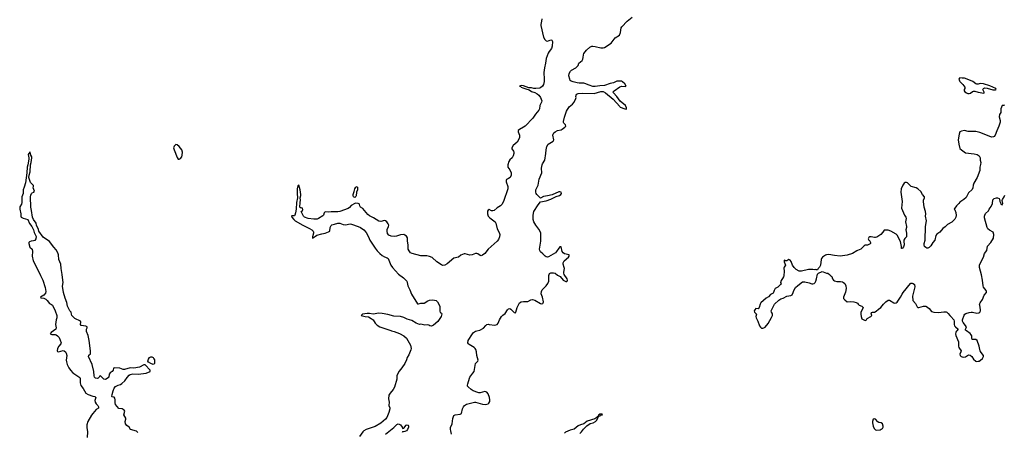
# Model space of a CAD drawing. Header units: inches. Extents: x 1384771 to 1534001, y 461348 to 645899.
# Tile 21 of 105: x 1435309 to 1452589, y 508222 to 515454. Entities that reach past the tile are written whole.
import ezdxf

# ---------------------------------------------------------------- set-up
doc = ezdxf.new("R2010")
doc.units = ezdxf.units.IN
doc.header["$MEASUREMENT"] = 0
for name, color, linetype in [('B4530', 7, 'Continuous'), ('B4531', 7, 'Continuous'), ('B4540', 7, 'Continuous'), ('B4541', 7, 'Continuous'), ('B4550', 7, 'Continuous'), ('B4551', 7, 'Continuous')]:
    doc.layers.add(name, color=color, linetype=linetype)

msp = doc.modelspace()

# ---------------------------------------------------------------- linework, layer by layer
at = {"layer": 'B4530', "color": 6, "elevation": 600}
for points in [[(1435901, 510000), (1435860, 509970), (1435844, 509950), (1435875, 509935), (1435930, 509938), (1435950, 509932), (1435975, 509915), (1436004, 509884), (1436040, 509790), (1436034, 509770), (1435996, 509730), (1435973, 509690), (1435965, 509650), (1435970, 509637), (1435991, 509631), (1436070, 509653), (1436090, 509650), (1436113, 509633), (1436127, 509607), (1436134, 509570), (1436127, 509487), (1436130, 509455), (1436143, 509410), (1436174, 509350), (1436200, 509310), (1436244, 509264), (1436362, 509182), (1436370, 509170), (1436373, 509153), (1436372, 509090), (1436384, 509044), (1436426, 508990), (1436469, 508910), (1436510, 508883), (1436590, 508854), (1436627, 508847), (1436648, 508830), (1436630, 508779), (1436633, 508750), (1436650, 508718), (1436679, 508690), (1436691, 508670), (1436690, 508647), (1436650, 508622), (1436590, 508552), (1436570, 508521), (1436508, 508410), (1436488, 508350), (1436485, 508305), (1436500, 508230), (1436496, 508130)], [(1437380, 508220), (1437359, 508239), (1437255, 508270), (1437228, 508310), (1437190, 508340), (1437169, 508369), (1437161, 508410), (1437172, 508450), (1437171, 508470), (1437139, 508530), (1437154, 508590), (1437140, 508610), (1437110, 508635), (1437050, 508640), (1436988, 508710), (1436983, 508737), (1436987, 508790), (1436979, 508819), (1436970, 508838), (1436930, 508841), (1436929, 508850), (1436930, 508882), (1436950, 508950), (1436970, 508995), (1436990, 509022), (1437037, 509050), (1437078, 509062), (1437104, 509076), (1437156, 509124), (1437196, 509184), (1437230, 509221), (1437250, 509235), (1437295, 509245), (1437390, 509243), (1437530, 509256), (1437598, 509290), (1437598, 509310), (1437510, 509405), (1437490, 509404), (1437410, 509361), (1437314, 509346), (1437250, 509352), (1437150, 509324), (1437125, 509325), (1437064, 509344), (1436967, 509353), (1436954, 509346), (1436947, 509310), (1436932, 509290), (1436899, 509261), (1436882, 509238), (1436876, 509190), (1436870, 509181), (1436829, 509150), (1436810, 509146), (1436788, 509150), (1436730, 509212), (1436710, 509202), (1436705, 509190), (1436684, 509170), (1436673, 509167), (1436642, 509170), (1436624, 509190), (1436616, 509210), (1436611, 509289), (1436582, 509410), (1436517, 509550), (1436525, 509575), (1436550, 509599), (1436553, 509647), (1436530, 509831), (1436510, 509919), (1436479, 509990), (1436480, 510000)]]:
    msp.add_lwpolyline(points, dxfattribs=at)
msp.add_lwpolyline([(1437650, 509409), (1437610, 509425), (1437571, 509450), (1437561, 509470), (1437570, 509505), (1437590, 509532), (1437610, 509543), (1437630, 509545), (1437650, 509532), (1437665, 509510), (1437673, 509490), (1437677, 509450), (1437673, 509430), (1437664, 509416)], close=True, dxfattribs=at)
at = {"layer": 'B4531', "color": 6, "elevation": 700}
msp.add_lwpolyline([(1438050, 513269), (1438022, 513238), (1438011, 513210), (1438018, 513170), (1438070, 513038), (1438090, 513011), (1438110, 513011), (1438130, 513023), (1438152, 513050), (1438161, 513079), (1438165, 513130), (1438157, 513170), (1438110, 513230), (1438070, 513263)], close=True, dxfattribs=at)
at = {"layer": 'B4531', "color": 6, "elevation": 600}
msp.add_lwpolyline([(1436480, 510000), (1436484, 510030), (1436495, 510050), (1436493, 510070), (1436470, 510082), (1436390, 510093), (1436377, 510110), (1436385, 510150), (1436379, 510170), (1436279, 510219), (1436245, 510245), (1436226, 510270), (1436218, 510290), (1436213, 510330), (1436190, 510350), (1436151, 510431), (1436135, 510495), (1436105, 510570), (1436080, 510670), (1436063, 510783), (1436070, 510850), (1436068, 510890), (1436056, 510990), (1436038, 511090), (1436031, 511170), (1435998, 511250), (1435990, 511331), (1435979, 511370), (1435950, 511422), (1435908, 511468), (1435830, 511566), (1435790, 511598), (1435742, 511622), (1435720, 511640), (1435646, 511750), (1435639, 511779), (1435605, 511850), (1435596, 511890), (1435550, 511953), (1435535, 511990), (1435519, 512110), (1435503, 512170), (1435498, 512350), (1435502, 512378), (1435515, 512405), (1435530, 512418), (1435558, 512430), (1435568, 512450), (1435546, 512506), (1435552, 512528), (1435552, 512550), (1435500, 512600), (1435474, 512670), (1435471, 512689), (1435474, 512730), (1435494, 512790), (1435496, 512910), (1435511, 512950), (1435524, 513030), (1435520, 513050), (1435502, 513082), (1435495, 513130), (1435490, 513134), (1435457, 513090), (1435472, 513032), (1435472, 513008), (1435453, 512910), (1435440, 512870), (1435433, 512767), (1435410, 512592), (1435390, 512519), (1435369, 512470), (1435369, 512410), (1435346, 512350), (1435346, 512250), (1435338, 512222), (1435310, 512173), (1435309, 512130), (1435327, 512053), (1435328, 512010), (1435335, 511995), (1435370, 511976), (1435451, 511950), (1435483, 511883), (1435524, 511830), (1435551, 511771), (1435564, 511724), (1435596, 511656), (1435590, 511610), (1435574, 511586), (1435550, 511576), (1435510, 511569), (1435482, 511558), (1435470, 511550), (1435469, 511530), (1435489, 511469), (1435529, 511429), (1435534, 511393), (1435529, 511310), (1435543, 511230), (1435650, 511024), (1435672, 510970), (1435718, 510890), (1435758, 510758), (1435768, 510692), (1435762, 510658), (1435730, 510624), (1435675, 510590), (1435681, 510581), (1435730, 510573), (1435770, 510556), (1435793, 510533), (1435830, 510480), (1435870, 510463), (1435883, 510450), (1435930, 510349), (1435959, 510270), (1435961, 510230), (1435948, 510190), (1435936, 510110), (1435950, 510050), (1435941, 510030), (1435901, 510000)], dxfattribs=at)
at = {"layer": 'B4540', "color": 6, "elevation": 600}
for points in [[(1441835, 510000), (1441881, 509990), (1441976, 509956), (1442050, 509915), (1442095, 509870), (1442168, 509750), (1442177, 509690), (1442174, 509666), (1442139, 509581), (1442107, 509530), (1442099, 509490), (1442069, 509430), (1442018, 509350), (1441967, 509293), (1441933, 509230), (1441928, 509210), (1441927, 509150), (1441890, 509010), (1441865, 508970), (1441810, 508909), (1441790, 508870), (1441781, 508810), (1441794, 508750), (1441789, 508690), (1441803, 508650), (1441805, 508630), (1441788, 508570), (1441750, 508479), (1441728, 508450), (1441650, 508383), (1441550, 508323), (1441390, 508270), (1441351, 508250), (1441331, 508230), (1441274, 508150)], [(1442890, 508190), (1442874, 508250), (1442870, 508270), (1442872, 508308), (1442902, 508370), (1442910, 508462), (1442926, 508514), (1442950, 508530), (1443041, 508539), (1443063, 508550), (1443083, 508630), (1443099, 508670), (1443113, 508690), (1443150, 508713), (1443290, 508749), (1443310, 508750), (1443430, 508715), (1443490, 508707), (1443530, 508718), (1443545, 508730), (1443561, 508759), (1443563, 508790), (1443555, 508830), (1443530, 508898), (1443510, 508922), (1443490, 508933), (1443470, 508937), (1443390, 508913), (1443370, 508912), (1443350, 508917), (1443270, 508950), (1443235, 508970), (1443179, 509019), (1443171, 509031), (1443168, 509050), (1443172, 509070), (1443201, 509170), (1443210, 509190), (1443264, 509256), (1443285, 509290), (1443310, 509430), (1443352, 509468), (1443356, 509484), (1443333, 509570), (1443327, 509630), (1443315, 509670), (1443303, 509690), (1443284, 509710), (1443198, 509758), (1443186, 509770), (1443177, 509790), (1443181, 509830), (1443258, 509950), (1443274, 509970), (1443310, 509995), (1443331, 510000)], [(1445140, 508200), (1445170, 508230), (1445202, 508278), (1445265, 508335), (1445323, 508377), (1445372, 508390), (1445415, 508410), (1445434, 508430), (1445455, 508470), (1445457, 508483), (1445470, 508490), (1445476, 508504), (1445495, 508510), (1445501, 508519), (1445510, 508524), (1445538, 508530), (1445530, 508542), (1445490, 508537), (1445470, 508521), (1445459, 508501), (1445450, 508498), (1445439, 508481), (1445404, 508456), (1445270, 508414), (1445211, 508369), (1445150, 508352), (1445110, 508335), (1445041, 508279), (1444970, 508260), (1444890, 508224), (1444870, 508208)], [(1441728, 508190), (1441875, 508305), (1441930, 508357), (1441950, 508370), (1441970, 508366), (1441991, 508351), (1442023, 508310), (1442030, 508289), (1442050, 508296), (1442090, 508344), (1442110, 508352), (1442125, 508345), (1442131, 508331), (1442131, 508310), (1442115, 508270), (1442096, 508250), (1442070, 508233), (1442048, 508228), (1442030, 508231), (1442022, 508218)]]:
    msp.add_lwpolyline(points, dxfattribs=at)
at = {"layer": 'B4541', "color": 6}
for points, elevation in [([(1444470, 515470), (1444467, 515430), (1444455, 515370), (1444456, 515350), (1444504, 515150), (1444526, 515106), (1444550, 515083), (1444570, 515078), (1444630, 515100), (1444650, 515094), (1444659, 515070), (1444654, 514990), (1444640, 514950), (1444601, 514899), (1444585, 514870), (1444547, 514773), (1444540, 514690), (1444520, 514610), (1444509, 514530), (1444515, 514410), (1444512, 514368), (1444500, 514320), (1444482, 514290), (1444450, 514262), (1444430, 514253), (1444370, 514247), (1444331, 514250), (1444290, 514259), (1444242, 514262), (1444150, 514297), (1444110, 514298), (1444078, 514290), (1444102, 514282), (1444112, 514270), (1444142, 514262), (1444190, 514240), (1444250, 514227), (1444290, 514198), (1444350, 514178), (1444390, 514156), (1444421, 514130), (1444452, 514090), (1444470, 514030), (1444465, 514010), (1444436, 513950), (1444433, 513890), (1444422, 513870), (1444360, 513800), (1444313, 513730), (1444180, 513590), (1444150, 513568), (1444079, 513530), (1444058, 513510), (1444057, 513490), (1444082, 513430), (1444081, 513390), (1444064, 513350), (1444039, 513310), (1443972, 513250), (1443945, 513210), (1443945, 513190), (1443978, 513150), (1443983, 513130), (1443981, 513110), (1443968, 513070), (1443950, 513033), (1443910, 512995), (1443894, 512970), (1443874, 512910), (1443879, 512870), (1443910, 512823), (1443935, 512770), (1443936, 512730), (1443915, 512690), (1443890, 512672), (1443850, 512651), (1443844, 512636), (1443844, 512610), (1443876, 512530), (1443878, 512510), (1443875, 512490), (1443803, 512270), (1443770, 512215), (1443750, 512194), (1443690, 512159), (1443638, 512110), (1443610, 512102), (1443590, 512104), (1443550, 512125), (1443530, 512118), (1443522, 512098), (1443518, 512050), (1443530, 512010), (1443560, 511980), (1443653, 511910), (1443666, 511886), (1443689, 511790), (1443723, 511723), (1443733, 511690), (1443729, 511650), (1443710, 511601), (1443687, 511570), (1443530, 511430), (1443470, 511357), (1443430, 511325), (1443410, 511317), (1443390, 511323), (1443350, 511349), (1443330, 511355), (1443310, 511355), (1443250, 511334), (1443210, 511329), (1443130, 511351), (1443110, 511349), (1443053, 511327), (1443010, 511291), (1442930, 511274), (1442810, 511173), (1442770, 511152), (1442730, 511147), (1442710, 511155), (1442630, 511209), (1442550, 511283), (1442503, 511303), (1442454, 511314), (1442350, 511315), (1442195, 511355), (1442170, 511366), (1442142, 511402), (1442129, 511429), (1442125, 511510), (1442116, 511570), (1442115, 511630), (1442097, 511657), (1442070, 511679), (1442049, 511689), (1441990, 511685), (1441923, 511657), (1441890, 511651), (1441830, 511662), (1441790, 511678), (1441766, 511706), (1441757, 511750), (1441761, 511779), (1441783, 511830), (1441787, 511850), (1441778, 511878), (1441750, 511913), (1441730, 511928), (1441710, 511932), (1441650, 511919), (1441610, 511924), (1441520, 511980), (1441450, 512018), (1441422, 512042), (1441330, 512144), (1441293, 512170), (1441280, 512190), (1441274, 512214), (1441265, 512225), (1441252, 512232), (1441210, 512240), (1441190, 512235), (1441125, 512195), (1441097, 512163), (1441075, 512145), (1440930, 512094), (1440892, 512088), (1440774, 512086), (1440730, 512081), (1440670, 512088), (1440655, 512070), (1440642, 512030), (1440630, 512015), (1440553, 511967), (1440530, 511960), (1440470, 511955), (1440372, 511970), (1440306, 511990), (1440288, 512010), (1440252, 512090), (1440272, 512110), (1440277, 512123), (1440271, 512150), (1440250, 512158), (1440230, 512156), (1440227, 512167), (1440229, 512250), (1440239, 512290), (1440233, 512330), (1440242, 512370), (1440241, 512390), (1440230, 512470), (1440210, 512554), (1440190, 512540), (1440179, 512490), (1440177, 512410), (1440183, 512330), (1440165, 512250), (1440161, 512130), (1440152, 512068), (1440140, 512030), (1440130, 512016), (1440085, 512015), (1440082, 512010), (1440085, 511990), (1440120, 511950), (1440145, 511930), (1440278, 511850), (1440393, 511793), (1440434, 511770), (1440457, 511750), (1440464, 511730), (1440463, 511710), (1440448, 511648), (1440447, 511627), (1440450, 511625), (1440498, 511662), (1440524, 511676), (1440610, 511703), (1440670, 511715), (1440730, 511737), (1440750, 511750), (1440756, 511810), (1440775, 511845), (1440790, 511858), (1440832, 511868), (1440890, 511890), (1440930, 511889), (1440986, 511866), (1441030, 511857), (1441107, 511873), (1441130, 511870), (1441250, 511830), (1441290, 511812), (1441349, 511770), (1441390, 511723), (1441431, 511650), (1441456, 511590), (1441550, 511450), (1441585, 511405), (1441630, 511357), (1441670, 511322), (1441710, 511298), (1441761, 511281), (1441778, 511270), (1441825, 511150), (1441853, 511110), (1441956, 510996), (1442043, 510930), (1442101, 510870), (1442110, 510850), (1442119, 510790), (1442156, 510716), (1442183, 510643), (1442290, 510476), (1442310, 510473), (1442350, 510487), (1442390, 510483), (1442410, 510487), (1442470, 510524), (1442504, 510536), (1442550, 510541), (1442590, 510539), (1442620, 510530), (1442643, 510510), (1442682, 510430), (1442682, 510342), (1442690, 510324), (1442712, 510310), (1442716, 510296), (1442706, 510250), (1442650, 510166), (1442570, 510098), (1442550, 510085), (1442537, 510083), (1442510, 510088), (1442490, 510100), (1442470, 510104), (1442421, 510101), (1442350, 510118), (1442328, 510112), (1442270, 510134), (1442190, 510184), (1442110, 510204), (1442050, 510233), (1441990, 510252), (1441878, 510258), (1441770, 510288), (1441670, 510306), (1441610, 510310), (1441510, 510292), (1441450, 510305), (1441410, 510304), (1441327, 510290), (1441302, 510270), (1441373, 510250), (1441430, 510243), (1441479, 510219), (1441511, 510191), (1441550, 510136), (1441582, 510102), (1441630, 510071), (1441823, 510003), (1441835, 510000)], 600), ([(1443331, 510000), (1443386, 510014), (1443450, 510048), (1443490, 510095), (1443510, 510111), (1443530, 510116), (1443550, 510114), (1443650, 510097), (1443690, 510112), (1443708, 510132), (1443730, 510190), (1443767, 510250), (1443790, 510274), (1443830, 510303), (1443869, 510370), (1443890, 510386), (1443910, 510389), (1443930, 510381), (1443990, 510324), (1444010, 510318), (1444018, 510330), (1444040, 510410), (1444062, 510458), (1444081, 510490), (1444109, 510511), (1444150, 510517), (1444210, 510512), (1444230, 510517), (1444277, 510543), (1444310, 510549), (1444350, 510539), (1444450, 510481), (1444470, 510475), (1444490, 510482), (1444497, 510490), (1444501, 510510), (1444483, 510590), (1444464, 510650), (1444466, 510690), (1444481, 510719), (1444550, 510788), (1444580, 510830), (1444593, 510870), (1444594, 510970), (1444610, 511003), (1444630, 511017), (1444678, 511018), (1444709, 511009), (1444750, 510973), (1444794, 510954), (1444850, 510890), (1444870, 510876), (1444895, 510865), (1444910, 510863), (1444920, 510870), (1444924, 510890), (1444917, 510910), (1444864, 510990), (1444858, 511010), (1444857, 511030), (1444869, 511090), (1444867, 511110), (1444846, 511170), (1444848, 511190), (1444867, 511230), (1444938, 511290), (1444952, 511310), (1444954, 511330), (1444873, 511350), (1444846, 511366), (1444830, 511390), (1444810, 511473), (1444790, 511470), (1444770, 511451), (1444730, 511390), (1444711, 511370), (1444590, 511296), (1444570, 511291), (1444550, 511295), (1444530, 511307), (1444492, 511352), (1444450, 511383), (1444435, 511410), (1444431, 511430), (1444454, 511574), (1444456, 511710), (1444444, 511744), (1444423, 511783), (1444370, 511854), (1444335, 511910), (1444322, 511950), (1444319, 512030), (1444333, 512090), (1444409, 512210), (1444450, 512262), (1444550, 512278), (1444630, 512308), (1444727, 512353), (1444780, 512370), (1444808, 512390), (1444820, 512410), (1444811, 512431), (1444790, 512437), (1444770, 512435), (1444654, 512386), (1444570, 512365), (1444504, 512356), (1444450, 512328), (1444386, 512390), (1444372, 512410), (1444367, 512430), (1444369, 512470), (1444406, 512554), (1444424, 512656), (1444473, 512770), (1444469, 512850), (1444478, 512910), (1444485, 512930), (1444526, 512990), (1444545, 513110), (1444550, 513170), (1444563, 513230), (1444585, 513270), (1444670, 513326), (1444682, 513350), (1444666, 513430), (1444669, 513450), (1444681, 513470), (1444704, 513490), (1444750, 513513), (1444810, 513526), (1444830, 513535), (1444879, 513570), (1444894, 513590), (1444891, 513610), (1444859, 513639), (1444853, 513650), (1444851, 513670), (1444870, 513748), (1444906, 513850), (1444950, 513924), (1445010, 513976), (1445039, 514010), (1445071, 514070), (1445075, 514090), (1445070, 514110), (1445075, 514130), (1445089, 514150), (1445110, 514159), (1445190, 514167), (1445390, 514161), (1445510, 514196), (1445550, 514195), (1445592, 514172), (1445722, 514062), (1445839, 513930), (1445850, 513922), (1445930, 513893), (1445950, 513888), (1445959, 513890), (1445959, 513910), (1445939, 513950), (1445847, 514027), (1445790, 514108), (1445731, 514170), (1445727, 514190), (1445740, 514210), (1445841, 514279), (1445870, 514287), (1445937, 514283), (1445951, 514289), (1445931, 514330), (1445890, 514365), (1445870, 514374), (1445850, 514378), (1445790, 514375), (1445730, 514346), (1445670, 514338), (1445570, 514300), (1445490, 514296), (1445410, 514284), (1445370, 514285), (1445304, 514304), (1445230, 514338), (1445210, 514342), (1445130, 514341), (1445093, 514347), (1445025, 514365), (1444990, 514379), (1444973, 514390), (1444963, 514410), (1444949, 514470), (1444953, 514510), (1444974, 514550), (1444994, 514570), (1445070, 514613), (1445112, 514650), (1445123, 514690), (1445179, 514741), (1445195, 514765), (1445201, 514790), (1445202, 514838), (1445210, 514861), (1445259, 514921), (1445317, 514970), (1445350, 514988), (1445370, 514991), (1445410, 514986), (1445510, 514958), (1445550, 514959), (1445570, 514966), (1445690, 515041), (1445762, 515138), (1445838, 515182), (1445852, 515228), (1445863, 515310), (1445875, 515330), (1445970, 515429), (1446060, 515500)], 600), ([(1450000, 511403), (1449924, 511356), (1449834, 511327), (1449711, 511311), (1449610, 511318), (1449510, 511338), (1449470, 511335), (1449450, 511326), (1449399, 511290), (1449381, 511270), (1449374, 511250), (1449361, 511150), (1449344, 511116), (1449322, 511090), (1449312, 511068), (1449290, 511068), (1449273, 511073), (1449250, 511069), (1449230, 511076), (1449190, 511077), (1449150, 511074), (1449030, 511046), (1449010, 511044), (1448990, 511048), (1448936, 511076), (1448899, 511110), (1448873, 511150), (1448850, 511213), (1448830, 511241), (1448810, 511249), (1448770, 511228), (1448749, 511229), (1448730, 511238), (1448725, 511235), (1448723, 511210), (1448751, 511150), (1448726, 511114), (1448721, 511099), (1448724, 511044), (1448718, 510962), (1448713, 510947), (1448668, 510870), (1448664, 510850), (1448671, 510830), (1448662, 510810), (1448614, 510766), (1448570, 510740), (1448552, 510710), (1448537, 510670), (1448530, 510663), (1448485, 510635), (1448450, 510596), (1448410, 510570), (1448314, 510490), (1448302, 510470), (1448288, 510410), (1448272, 510388), (1448230, 510392), (1448209, 510371), (1448202, 510350), (1448208, 510330), (1448241, 510290), (1448230, 510250), (1448232, 510230), (1448265, 510170), (1448291, 510090), (1448310, 510064), (1448330, 510048), (1448350, 510045), (1448370, 510050), (1448390, 510065), (1448445, 510130), (1448506, 510234), (1448520, 510270), (1448521, 510290), (1448518, 510310), (1448503, 510330), (1448495, 510350), (1448555, 510465), (1448630, 510535), (1448670, 510562), (1448710, 510574), (1448770, 510607), (1448843, 510617), (1448869, 510630), (1448884, 510670), (1448893, 510710), (1448923, 510757), (1448963, 510797), (1449050, 510857), (1449070, 510861), (1449090, 510860), (1449163, 510843), (1449210, 510824), (1449230, 510822), (1449253, 510830), (1449271, 510849), (1449282, 510870), (1449295, 510910), (1449309, 510991), (1449329, 511011), (1449390, 511038), (1449410, 511036), (1449470, 511011), (1449491, 511011), (1449522, 510990), (1449543, 510963), (1449562, 510950), (1449574, 510910), (1449591, 510890), (1449610, 510878), (1449650, 510864), (1449715, 510865), (1449750, 510860), (1449770, 510849), (1449790, 510830), (1449811, 510790), (1449815, 510745), (1449801, 510679), (1449768, 510590), (1449770, 510568), (1449790, 510542), (1449830, 510511), (1449892, 510512), (1449946, 510506), (1449990, 510494), (1450000, 510488)], 700)]:
    msp.add_lwpolyline(points, dxfattribs=dict(at, elevation=elevation))
at = {"layer": 'B4541', "color": 6, "elevation": 600}
msp.add_lwpolyline([(1441190, 512336), (1441170, 512350), (1441161, 512370), (1441160, 512390), (1441179, 512441), (1441190, 512490), (1441210, 512518), (1441230, 512533), (1441239, 512510), (1441235, 512470), (1441220, 512430), (1441214, 512366), (1441208, 512352)], close=True, dxfattribs=at)
at = {"layer": 'B4550', "color": 6, "elevation": 700}
msp.add_lwpolyline([(1451754, 510000), (1451745, 509990), (1451736, 509970), (1451733, 509950), (1451739, 509919), (1451787, 509810), (1451788, 509732), (1451793, 509710), (1451802, 509690), (1451831, 509650), (1451828, 509630), (1451811, 509590), (1451815, 509570), (1451831, 509550), (1451870, 509536), (1451910, 509545), (1451962, 509578), (1451990, 509574), (1452022, 509550), (1452050, 509504), (1452090, 509467), (1452110, 509463), (1452130, 509466), (1452150, 509471), (1452170, 509483), (1452204, 509516), (1452224, 509550), (1452226, 509570), (1452182, 509622), (1452166, 509650), (1452158, 509670), (1452147, 509730), (1452111, 509830), (1452090, 509846), (1452026, 509846), (1452019, 509870), (1452018, 509910), (1452010, 509930), (1451990, 509951), (1451923, 510000)], dxfattribs=at)
msp.add_lwpolyline([(1450310, 508458), (1450290, 508449), (1450274, 508410), (1450274, 508390), (1450288, 508328), (1450306, 508286), (1450330, 508262), (1450350, 508258), (1450410, 508266), (1450430, 508275), (1450449, 508290), (1450462, 508310), (1450462, 508330), (1450449, 508369), (1450430, 508388), (1450390, 508393), (1450370, 508406), (1450330, 508450)], close=True, dxfattribs=at)
at = {"layer": 'B4551', "color": 6, "elevation": 700}
msp.add_lwpolyline([(1451810, 514435), (1451802, 514430), (1451792, 514410), (1451805, 514385), (1451806, 514370), (1451821, 514361), (1451860, 514320), (1451894, 514274), (1451899, 514250), (1451887, 514230), (1451883, 514210), (1451895, 514190), (1451923, 514170), (1451950, 514159), (1451970, 514158), (1451994, 514166), (1452030, 514193), (1452050, 514200), (1452070, 514201), (1452130, 514183), (1452230, 514166), (1452238, 514170), (1452235, 514185), (1452215, 514230), (1452218, 514242), (1452226, 514250), (1452250, 514259), (1452290, 514256), (1452390, 514227), (1452434, 514226), (1452446, 514230), (1452438, 514250), (1452333, 514293), (1452222, 514330), (1452166, 514334), (1452130, 514323), (1452110, 514324), (1452090, 514332), (1452037, 514370), (1451910, 514424), (1451890, 514429), (1451849, 514429)], close=True, dxfattribs=at)
for points in [[(1452590, 513958), (1452574, 513950), (1452552, 513948), (1452528, 513892), (1452528, 513830), (1452505, 513790), (1452501, 513750), (1452519, 513690), (1452515, 513655), (1452494, 513590), (1452456, 513504), (1452431, 513430), (1452412, 513408), (1452399, 513401), (1452370, 513397), (1452350, 513400), (1452157, 513477), (1452090, 513493), (1451953, 513493), (1451888, 513512), (1451837, 513503), (1451810, 513489), (1451798, 513450), (1451780, 513350), (1451790, 513272), (1451810, 513198), (1451836, 513170), (1451910, 513123), (1452063, 513103), (1452112, 513090), (1452151, 513070), (1452167, 513030), (1452164, 512990), (1452176, 512950), (1452173, 512913), (1452162, 512870), (1452158, 512810), (1452112, 512688), (1452055, 512590), (1452044, 512556), (1452035, 512505), (1452023, 512477), (1451961, 512419), (1451921, 512339), (1451879, 512301), (1451810, 512254), (1451791, 512230), (1451750, 512194), (1451722, 512150), (1451712, 512130), (1451720, 512120), (1451736, 512076), (1451744, 512024), (1451738, 511990), (1451722, 511958), (1451670, 511904), (1451590, 511863), (1451554, 511826), (1451510, 511794), (1451460, 511730), (1451403, 511697), (1451390, 511674), (1451370, 511590), (1451334, 511546), (1451300, 511490), (1451270, 511459), (1451250, 511451), (1451230, 511451), (1451210, 511460), (1451190, 511478), (1451183, 511503), (1451185, 511530), (1451199, 511590), (1451207, 511830), (1451223, 511930), (1451207, 512010), (1451211, 512050), (1451209, 512089), (1451184, 512170), (1451174, 512270), (1451173, 512290), (1451189, 512330), (1451189, 512350), (1451153, 512390), (1451123, 512443), (1451071, 512491), (1451045, 512505), (1450953, 512530), (1450890, 512595), (1450870, 512602), (1450850, 512600), (1450830, 512587), (1450807, 512553), (1450781, 512490), (1450772, 512432), (1450794, 512270), (1450787, 512150), (1450838, 512030), (1450861, 511990), (1450866, 511970), (1450855, 511910), (1450871, 511830), (1450870, 511810), (1450859, 511770), (1450871, 511710), (1450871, 511650), (1450858, 511630), (1450842, 511618), (1450828, 511592), (1450824, 511570), (1450831, 511509), (1450818, 511470), (1450802, 511450), (1450790, 511442), (1450785, 511445), (1450784, 511476), (1450768, 511568), (1450710, 511675), (1450690, 511692), (1450595, 511750), (1450550, 511763), (1450496, 511764), (1450478, 511762), (1450459, 511730), (1450424, 511690), (1450350, 511644), (1450330, 511636), (1450310, 511636), (1450251, 511649), (1450232, 511648), (1450210, 511635), (1450198, 511610), (1450211, 511590), (1450223, 511583), (1450240, 511550), (1450242, 511530), (1450236, 511524), (1450190, 511503), (1450150, 511499), (1450130, 511491), (1450102, 511458), (1450070, 511433), (1450010, 511410), (1450000, 511403)], [(1451923, 510000), (1451909, 510010), (1451909, 510030), (1451921, 510050), (1451923, 510070), (1451865, 510145), (1451856, 510170), (1451855, 510190), (1451887, 510273), (1451899, 510290), (1451917, 510303), (1451970, 510322), (1452010, 510327), (1452030, 510327), (1452110, 510308), (1452142, 510318), (1452159, 510330), (1452172, 510350), (1452173, 510370), (1452157, 510450), (1452156, 510470), (1452163, 510490), (1452208, 510550), (1452237, 510623), (1452276, 510670), (1452276, 510690), (1452270, 510709), (1452226, 510766), (1452218, 510790), (1452206, 510890), (1452190, 510982), (1452156, 511110), (1452156, 511150), (1452190, 511228), (1452226, 511290), (1452243, 511357), (1452280, 511410), (1452297, 511483), (1452355, 511550), (1452398, 511622), (1452407, 511690), (1452392, 511732), (1452327, 511767), (1452303, 511790), (1452290, 511810), (1452241, 511981), (1452241, 512010), (1452247, 512030), (1452262, 512058), (1452310, 512106), (1452321, 512130), (1452358, 512182), (1452380, 512230), (1452386, 512294), (1452397, 512310), (1452410, 512319), (1452451, 512331), (1452471, 512331), (1452500, 512320), (1452507, 512307), (1452511, 512270), (1452526, 512230), (1452530, 512221), (1452550, 512207), (1452563, 512230), (1452553, 512287), (1452556, 512304), (1452589, 512350), (1452601, 512379)], [(1450000, 510488), (1450010, 510483), (1450025, 510465), (1450044, 510450), (1450091, 510430), (1450111, 510410), (1450107, 510390), (1450074, 510326), (1450071, 510290), (1450076, 510250), (1450090, 510211), (1450110, 510198), (1450150, 510182), (1450170, 510192), (1450185, 510215), (1450249, 510251), (1450262, 510270), (1450255, 510310), (1450261, 510319), (1450274, 510326), (1450310, 510327), (1450338, 510342), (1450380, 510380), (1450424, 510410), (1450472, 510470), (1450510, 510508), (1450550, 510535), (1450575, 510535), (1450650, 510491), (1450667, 510487), (1450690, 510490), (1450710, 510505), (1450770, 510590), (1450795, 510645), (1450813, 510670), (1450943, 510830), (1450950, 510835), (1450970, 510837), (1450990, 510830), (1451012, 510810), (1451020, 510770), (1450979, 510610), (1450986, 510530), (1451030, 510481), (1451058, 510418), (1451071, 510411), (1451090, 510411), (1451170, 510430), (1451210, 510430), (1451226, 510426), (1451270, 510393), (1451310, 510341), (1451350, 510325), (1451436, 510324), (1451530, 510336), (1451570, 510336), (1451582, 510330), (1451606, 510306), (1451631, 510270), (1451653, 510253), (1451701, 510190), (1451711, 510170), (1451711, 510110), (1451716, 510090), (1451731, 510070), (1451778, 510030), (1451754, 510000)]]:
    msp.add_lwpolyline(points, dxfattribs=at)

doc.saveas('drawing.dxf')
